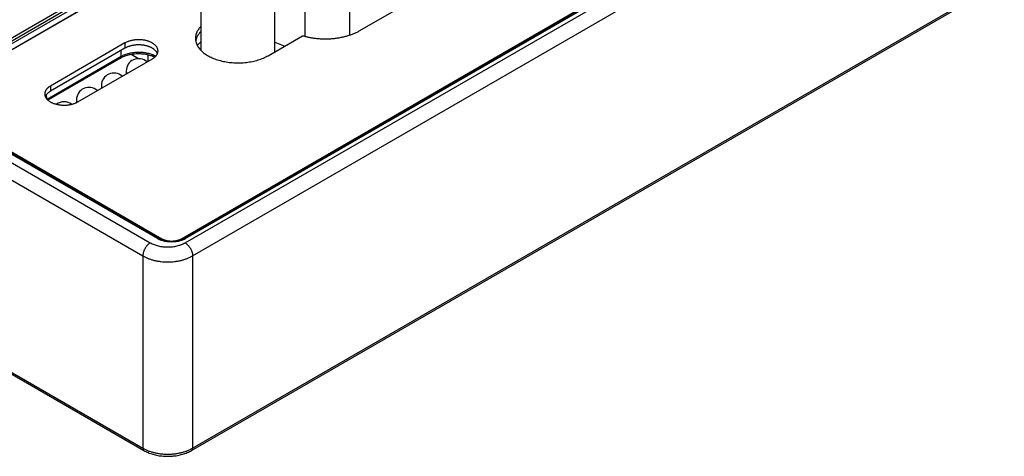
# Model space of a CAD drawing. Header units: inches. Extents: x 0 to 34, y 0 to 22.
# Tile 105 of 124: x 28.6 to 31.4, y 11.7 to 12.9. Entities that reach past the tile are written whole.
import ezdxf

# ---------------------------------------------------------------- set-up
doc = ezdxf.new("R2010")
doc.units = ezdxf.units.IN
doc.header["$LTSCALE"] = 1.87
doc.header["$MEASUREMENT"] = 0
doc.layers.get('0').update_dxf_attribs({"linetype": 'CONTINUOUS'})

msp = doc.modelspace()

# ---------------------------------------------------------------- linework, layer by layer
at = {"color": 7, "linetype": 'CONTINUOUS'}
for p, q in [((21.4953, 16.0077), (28.9308, 11.7145)), ((21.4984, 16.001), (28.9339, 11.7079)), ((30.0816, 13.7611), (28.2994, 12.7321)), ((28.3174, 12.7347), (30.0816, 13.7534)), ((28.3209, 12.7288), (30.0816, 13.7454)), ((28.3211, 12.7124), (30.0816, 13.7289)), ((30.0816, 13.7274), (28.334, 12.7183)), ((29.0405, 12.3104), (31.3248, 13.6293)), ((31.3383, 13.6323), (29.0495, 12.3108)), ((29.051, 12.2988), (31.3612, 13.6327)), ((31.3408, 13.6321), (29.052, 12.3106)), ((29.0722, 12.2616), (31.3825, 13.5955)), ((29.5484, 12.9026), (29.8594, 13.0822)), ((29.0691, 11.7079), (31.3625, 13.032)), ((29.0722, 11.7145), (31.3656, 13.0387)), ((29.5202, 12.89), (29.5202, 13.034)), ((29.0967, 12.8458), (29.0967, 13.0122)), ((29.3067, 12.8423), (29.3067, 13.0122)), ((29.393, 12.8859), (29.393, 13.0272)), ((28.8798, 12.8672), (28.6677, 12.7447)), ((28.8798, 12.8672), (28.8798, 12.8525)), ((29.2873, 12.8311), (29.3856, 12.8879)), ((29.3067, 12.8696), (29.3346, 12.8585)), ((28.8798, 12.8525), (28.6677, 12.73)), ((28.8692, 12.8287), (28.869, 12.8462)), ((28.9184, 12.8226), (28.898, 12.8344)), ((28.8692, 12.8287), (28.6583, 12.7069)), ((28.8671, 12.8239), (28.6606, 12.7047)), ((28.7456, 12.6997), (28.9578, 12.8222)), ((28.946, 12.8154), (28.946, 12.8332)), ((28.8834, 12.7872), (28.8834, 12.7795)), ((28.6677, 12.7447), (28.6677, 12.73)), ((28.8127, 12.7464), (28.8127, 12.7386)), ((28.2375, 12.7113), (28.952, 12.2988)), ((28.6571, 12.7083), (28.6569, 12.7211)), ((28.742, 12.7055), (28.742, 12.6978)), ((28.2163, 12.6742), (28.9308, 12.2616)), ((28.9728, 12.3106), (28.3174, 12.689)), ((28.9752, 12.3108), (28.3199, 12.6892)), ((28.334, 12.6862), (28.9848, 12.3104)), ((28.9848, 12.3104), (28.9848, 12.3065)), ((29.0405, 12.3104), (29.0405, 12.3067)), ((28.9308, 12.2616), (28.9308, 11.7145)), ((29.0722, 12.2616), (29.0722, 11.7145))]:
    msp.add_line(p, q, dxfattribs=at)
msp.add_lwpolyline([(28.9339, 11.7079), (28.9367, 11.7064), (28.9397, 11.7048), (28.9428, 11.7033), (28.946, 11.702), (28.9492, 11.7007), (28.9525, 11.6994), (28.9559, 11.6983), (28.9594, 11.6973), (28.9628, 11.6963), (28.9664, 11.6954), (28.97, 11.6947), (28.9736, 11.694), (28.9772, 11.6933), (28.9809, 11.6928), (28.9846, 11.6924), (28.9884, 11.692), (28.9921, 11.6918), (28.9959, 11.6916), (28.9996, 11.6915), (29.0034, 11.6915), (29.0072, 11.6916), (29.0109, 11.6918), (29.0147, 11.692), (29.0184, 11.6924), (29.0221, 11.6928), (29.0258, 11.6933), (29.0295, 11.694), (29.0331, 11.6947), (29.0367, 11.6954), (29.0402, 11.6963), (29.0437, 11.6973), (29.0471, 11.6983), (29.0505, 11.6994), (29.0538, 11.7007), (29.0571, 11.702), (29.0603, 11.7033), (29.0634, 11.7048), (29.0664, 11.7063), (29.0691, 11.7079)], dxfattribs=at)
for centre, radius, start, end in [((28.9188, 12.7872), 0.0354, 47.7579, 180), ((28.8481, 12.7464), 0.0354, 47.7583, 180), ((28.8952, 12.7795), 0.0118, 180.0002, 181.2967), ((28.7774, 12.7055), 0.0354, 47.7587, 180), ((28.8245, 12.7386), 0.0118, 180.0002, 181.2954), ((28.7067, 12.6647), 0.0354, 52.693, 127.3131), ((28.7538, 12.6978), 0.0118, 180.0002, 180.3951)]:
    msp.add_arc(centre, radius, start, end, dxfattribs=at)
for points, knots in [([(29.0966, 12.9154), (29.0954, 12.9141), (29.0929, 12.9115), (29.0897, 12.9073), (29.0869, 12.903), (29.085, 12.8994), (29.0837, 12.8964), (29.0828, 12.8942), (29.0821, 12.8919), (29.0816, 12.8897), (29.0811, 12.8874), (29.0808, 12.8851), (29.0806, 12.8829), (29.0806, 12.8813), (29.0806, 12.8806)], [0, 0, 0, 0, 0.1389, 0.272746, 0.40192, 0.526936, 0.588098, 0.64847, 0.708149, 0.767241, 0.825855, 0.884107, 0.942115, 1, 1, 1, 1]), ([(29.0966, 12.9007), (29.0956, 12.8997), (29.0936, 12.8976), (29.0909, 12.8943), (29.0885, 12.8909), (29.0864, 12.8875), (29.0846, 12.884), (29.0832, 12.8804), (29.082, 12.8769), (29.0815, 12.8744), (29.0812, 12.8732)], [0, 0, 0, 0, 0.136981, 0.269948, 0.399119, 0.524773, 0.647252, 0.766964, 0.884374, 1, 1, 1, 1]), ([(29.3856, 12.8879), (29.3889, 12.8869), (29.3956, 12.8851), (29.4059, 12.8829), (29.4165, 12.8811), (29.4273, 12.8799), (29.4382, 12.8791), (29.4492, 12.8788), (29.4602, 12.8791), (29.4711, 12.8798), (29.4819, 12.881), (29.4925, 12.8827), (29.5028, 12.8849), (29.5128, 12.8876), (29.5224, 12.8907), (29.5316, 12.8942), (29.5402, 12.8981), (29.5457, 12.901), (29.5484, 12.9026)], [0, 0, 0, 0, 0.061692, 0.12468, 0.188729, 0.253587, 0.318993, 0.38468, 0.450377, 0.515812, 0.580716, 0.644829, 0.707898, 0.769687, 0.829975, 0.888566, 0.945288, 1, 1, 1, 1]), ([(28.9739, 12.8447), (28.9739, 12.845), (28.9739, 12.8458), (28.9738, 12.847), (28.9736, 12.8482), (28.9733, 12.8493), (28.973, 12.8505), (28.9725, 12.852), (28.9716, 12.8539), (28.9702, 12.8562), (28.9689, 12.8579), (28.9677, 12.8593), (28.9664, 12.8607), (28.9646, 12.8624), (28.9622, 12.8643), (28.9596, 12.8661), (28.9568, 12.8678), (28.9538, 12.8693), (28.9505, 12.8707), (28.9471, 12.872), (28.9436, 12.8731), (28.9399, 12.8741), (28.9361, 12.8749), (28.9322, 12.8756), (28.9282, 12.876), (28.9242, 12.8764), (28.9202, 12.8765), (28.9161, 12.8765), (28.9121, 12.8763), (28.9081, 12.8759), (28.9041, 12.8754), (28.9003, 12.8747), (28.8965, 12.8738), (28.8928, 12.8728), (28.8893, 12.8716), (28.886, 12.8703), (28.8828, 12.8688), (28.8808, 12.8677), (28.8798, 12.8672)], [0, 0, 0, 0, 0.010653, 0.021335, 0.032074, 0.042898, 0.053833, 0.064905, 0.087541, 0.110982, 0.135359, 0.147935, 0.160779, 0.187294, 0.214946, 0.243746, 0.273675, 0.304698, 0.336757, 0.369782, 0.403686, 0.438371, 0.47373, 0.509646, 0.545997, 0.582656, 0.619492, 0.656373, 0.693164, 0.729735, 0.765955, 0.801699, 0.836845, 0.871282, 0.904903, 0.937615, 0.969336, 1, 1, 1, 1]), ([(29.0806, 12.8806), (29.0806, 12.8797), (29.0806, 12.878), (29.0809, 12.8754), (29.0813, 12.8729), (29.0818, 12.8703), (29.0826, 12.8678), (29.0835, 12.8652), (29.0845, 12.8627), (29.0862, 12.8594), (29.0886, 12.8553), (29.0922, 12.8506), (29.0963, 12.846), (29.101, 12.8416), (29.1062, 12.8374), (29.112, 12.8335), (29.1182, 12.8298), (29.1249, 12.8264), (29.132, 12.8233), (29.1394, 12.8205), (29.1473, 12.818), (29.1554, 12.8159), (29.1637, 12.8141), (29.1723, 12.8127), (29.181, 12.8116), (29.1898, 12.8109), (29.1987, 12.8106), (29.2076, 12.8107), (29.2165, 12.8111), (29.2253, 12.8119), (29.2339, 12.8131), (29.2424, 12.8147), (29.2507, 12.8166), (29.2587, 12.8188), (29.2664, 12.8214), (29.2738, 12.8243), (29.2807, 12.8275), (29.2852, 12.8299), (29.2873, 12.8311)], [0, 0, 0, 0, 0.010653, 0.021335, 0.032074, 0.042898, 0.053833, 0.064905, 0.076137, 0.08755, 0.11099, 0.135368, 0.160781, 0.187296, 0.214948, 0.243747, 0.273677, 0.304699, 0.336759, 0.369784, 0.403688, 0.438373, 0.473731, 0.509647, 0.545998, 0.582657, 0.619493, 0.656373, 0.693165, 0.729736, 0.765956, 0.801699, 0.836846, 0.871282, 0.904903, 0.937615, 0.969336, 1, 1, 1, 1]), ([(29.0966, 12.8707), (29.0956, 12.8699), (29.0918, 12.8666), (29.0882, 12.863), (29.0858, 12.8602)], [0, 0, 0, 0, 0.2591, 1, 1, 1, 1]), ([(28.9646, 12.827), (28.9629, 12.8278), (28.9592, 12.8293), (28.9536, 12.8312), (28.9475, 12.8329), (28.9413, 12.8342), (28.9348, 12.8352), (28.9282, 12.8359), (28.9214, 12.8362), (28.9147, 12.8361), (28.908, 12.8358), (28.9014, 12.835), (28.895, 12.8339), (28.8887, 12.8325), (28.8828, 12.8308), (28.8772, 12.8288), (28.872, 12.8266), (28.8687, 12.8248), (28.8671, 12.8239)], [0, 0, 0, 0, 0.057161, 0.116909, 0.178876, 0.242674, 0.307901, 0.374143, 0.440977, 0.507979, 0.574721, 0.640778, 0.705729, 0.769163, 0.83068, 0.889896, 0.946448, 1, 1, 1, 1]), ([(28.9671, 12.8294), (28.9655, 12.8303), (28.962, 12.832), (28.9564, 12.8343), (28.9506, 12.8362), (28.9444, 12.8378), (28.938, 12.839), (28.9314, 12.8399), (28.9247, 12.8404), (28.9179, 12.8406), (28.9112, 12.8403), (28.9045, 12.8397), (28.8979, 12.8387), (28.8916, 12.8374), (28.8855, 12.8357), (28.8797, 12.8337), (28.8743, 12.8314), (28.8708, 12.8296), (28.8692, 12.8287)], [0, 0, 0, 0, 0.05637, 0.115147, 0.176084, 0.238885, 0.303213, 0.368698, 0.434949, 0.501558, 0.568114, 0.634203, 0.699422, 0.763384, 0.825728, 0.886126, 0.944293, 1, 1, 1, 1]), ([(28.9724, 12.8373), (28.9721, 12.838), (28.9715, 12.8394), (28.9703, 12.8414), (28.9689, 12.8433), (28.9672, 12.8452), (28.9653, 12.8471), (28.9633, 12.8488), (28.961, 12.8505), (28.9586, 12.852), (28.956, 12.8535), (28.9532, 12.8549), (28.9503, 12.8561), (28.9472, 12.8573), (28.944, 12.8583), (28.9407, 12.8592), (28.9373, 12.86), (28.9338, 12.8606), (28.9303, 12.8611), (28.9267, 12.8615), (28.923, 12.8617), (28.9194, 12.8618), (28.9157, 12.8618), (28.9121, 12.8616), (28.9085, 12.8612), (28.9049, 12.8608), (28.9014, 12.8602), (28.898, 12.8595), (28.8947, 12.8586), (28.8914, 12.8576), (28.8883, 12.8565), (28.8853, 12.8553), (28.8825, 12.8539), (28.8807, 12.853), (28.8798, 12.8525)], [0, 0, 0, 0, 0.021985, 0.044681, 0.068191, 0.092594, 0.117947, 0.144285, 0.171622, 0.199953, 0.22926, 0.259507, 0.290648, 0.322625, 0.35537, 0.388805, 0.422849, 0.457411, 0.492397, 0.527709, 0.563246, 0.598903, 0.634578, 0.670164, 0.705559, 0.740661, 0.775369, 0.809589, 0.843229, 0.876203, 0.908433, 0.939849, 0.970388, 1, 1, 1, 1]), ([(28.9578, 12.8222), (28.959, 12.8229), (28.9608, 12.824), (28.9631, 12.8257), (28.9651, 12.8274), (28.967, 12.8291), (28.9686, 12.831), (28.9697, 12.8325), (28.9707, 12.8339), (28.9716, 12.8354), (28.9723, 12.8369), (28.9729, 12.8384), (28.9733, 12.84), (28.9737, 12.8415), (28.9739, 12.8431), (28.9739, 12.8441), (28.9739, 12.8447)], [0, 0, 0, 0, 0.148536, 0.219939, 0.289409, 0.422571, 0.486407, 0.548495, 0.608941, 0.667873, 0.725447, 0.781843, 0.837265, 0.891937, 0.946097, 1, 1, 1, 1]), ([(28.8671, 12.8239), (28.8673, 12.824), (28.8676, 12.8243), (28.8681, 12.8247), (28.8684, 12.8252), (28.8687, 12.8258), (28.869, 12.8264), (28.8691, 12.8271), (28.8692, 12.8279), (28.8692, 12.8284), (28.8692, 12.8287)], [0, 0, 0, 0, 0.107501, 0.217118, 0.330767, 0.450019, 0.576029, 0.709527, 0.850851, 1, 1, 1, 1]), ([(28.8834, 12.7872), (28.8834, 12.7869), (28.8834, 12.7863), (28.8835, 12.7854), (28.8837, 12.7846), (28.884, 12.7834), (28.8845, 12.782), (28.8851, 12.7809), (28.8854, 12.7804)], [0, 0, 0, 0, 0.120715, 0.241864, 0.36387, 0.487145, 0.738883, 1, 1, 1, 1]), ([(28.6677, 12.7447), (28.6665, 12.744), (28.6647, 12.7428), (28.6624, 12.7412), (28.6604, 12.7395), (28.6585, 12.7377), (28.6568, 12.7358), (28.6557, 12.7344), (28.6548, 12.7329), (28.6539, 12.7314), (28.6532, 12.7299), (28.6526, 12.7284), (28.6521, 12.7269), (28.6518, 12.7253), (28.6516, 12.7237), (28.6516, 12.7227), (28.6516, 12.7222)], [0, 0, 0, 0, 0.148536, 0.219939, 0.289409, 0.422571, 0.486407, 0.548495, 0.608941, 0.667873, 0.725447, 0.781843, 0.837265, 0.891937, 0.946097, 1, 1, 1, 1]), ([(28.6516, 12.7222), (28.6516, 12.7218), (28.6516, 12.721), (28.6517, 12.7198), (28.6519, 12.7187), (28.6521, 12.7175), (28.6525, 12.7163), (28.653, 12.7148), (28.6539, 12.7129), (28.6552, 12.7107), (28.6566, 12.7089), (28.6577, 12.7075), (28.6591, 12.7061), (28.6608, 12.7044), (28.6632, 12.7025), (28.6658, 12.7008), (28.6687, 12.6991), (28.6717, 12.6975), (28.675, 12.6961), (28.6784, 12.6948), (28.6819, 12.6937), (28.6856, 12.6927), (28.6894, 12.6919), (28.6933, 12.6913), (28.6973, 12.6908), (28.7013, 12.6905), (28.7053, 12.6903), (28.7094, 12.6904), (28.7134, 12.6906), (28.7174, 12.6909), (28.7214, 12.6915), (28.7252, 12.6922), (28.729, 12.693), (28.7326, 12.6941), (28.7361, 12.6952), (28.7395, 12.6966), (28.7427, 12.698), (28.7447, 12.6991), (28.7456, 12.6997)], [0, 0, 0, 0, 0.010653, 0.021335, 0.032074, 0.042898, 0.053833, 0.064905, 0.087541, 0.110982, 0.135359, 0.147935, 0.160779, 0.187294, 0.214946, 0.243746, 0.273675, 0.304698, 0.336757, 0.369782, 0.403686, 0.438371, 0.47373, 0.509646, 0.545997, 0.582656, 0.619492, 0.656373, 0.693164, 0.729735, 0.765955, 0.801699, 0.836845, 0.871282, 0.904903, 0.937615, 0.969336, 1, 1, 1, 1]), ([(28.6677, 12.73), (28.6668, 12.7295), (28.6651, 12.7284), (28.6627, 12.7267), (28.6605, 12.7249), (28.6585, 12.723), (28.6568, 12.7211), (28.6553, 12.7191), (28.654, 12.717), (28.6533, 12.7155), (28.653, 12.7148)], [0, 0, 0, 0, 0.142325, 0.279518, 0.411533, 0.538428, 0.660369, 0.777644, 0.89067, 1, 1, 1, 1]), ([(28.8127, 12.7464), (28.8127, 12.7461), (28.8127, 12.7455), (28.8128, 12.7446), (28.8129, 12.7437), (28.8132, 12.7426), (28.8138, 12.7412), (28.8144, 12.7401), (28.8147, 12.7395)], [0, 0, 0, 0, 0.120716, 0.241864, 0.363871, 0.487145, 0.738883, 1, 1, 1, 1]), ([(28.742, 12.7055), (28.742, 12.7052), (28.742, 12.7047), (28.7421, 12.7038), (28.7422, 12.7029), (28.7425, 12.7018), (28.7431, 12.7004), (28.7436, 12.6993), (28.744, 12.6987)], [0, 0, 0, 0, 0.120753, 0.241935, 0.363967, 0.487256, 0.738977, 1, 1, 1, 1]), ([(28.9728, 12.3106), (28.9729, 12.3106), (28.9731, 12.3108), (28.9734, 12.3109), (28.9738, 12.311), (28.9741, 12.311), (28.9744, 12.3111), (28.9747, 12.311), (28.975, 12.3109), (28.9752, 12.3109), (28.9752, 12.3108)], [0, 0, 0, 0, 0.14861, 0.289505, 0.42273, 0.54865, 0.668007, 0.781943, 0.89199, 1, 1, 1, 1]), ([(29.052, 12.3106), (29.0507, 12.3098), (29.0479, 12.3084), (29.0435, 12.3065), (29.0388, 12.3049), (29.0338, 12.3035), (29.0286, 12.3024), (29.0233, 12.3017), (29.0179, 12.3012), (29.0124, 12.3011), (29.0069, 12.3012), (29.0015, 12.3017), (28.9961, 12.3024), (28.991, 12.3035), (28.986, 12.3049), (28.9813, 12.3065), (28.9769, 12.3084), (28.9741, 12.3098), (28.9728, 12.3106)], [0, 0, 0, 0, 0.055839, 0.11418, 0.174784, 0.237354, 0.301549, 0.366993, 0.433283, 0.5, 0.566717, 0.633007, 0.698451, 0.762646, 0.825216, 0.88582, 0.944161, 1, 1, 1, 1]), ([(28.9752, 12.3108), (28.9765, 12.3101), (28.979, 12.3088), (28.9831, 12.307), (28.9875, 12.3055), (28.9922, 12.3043), (28.997, 12.3033), (29.0021, 12.3025), (29.0072, 12.3021), (29.0124, 12.302), (29.0176, 12.3021), (29.0227, 12.3025), (29.0277, 12.3033), (29.0326, 12.3043), (29.0372, 12.3055), (29.0416, 12.307), (29.0457, 12.3088), (29.0483, 12.3101), (29.0495, 12.3108)], [0, 0, 0, 0, 0.054735, 0.112462, 0.172839, 0.235478, 0.299963, 0.365852, 0.432688, 0.5, 0.567312, 0.634148, 0.700037, 0.764522, 0.827161, 0.887538, 0.945265, 1, 1, 1, 1]), ([(28.9848, 12.3104), (28.9858, 12.3099), (28.9877, 12.3088), (28.9908, 12.3075), (28.9941, 12.3064), (28.9976, 12.3054), (29.0013, 12.3047), (29.005, 12.3041), (29.0088, 12.3038), (29.0127, 12.3037), (29.0165, 12.3038), (29.0203, 12.3041), (29.0241, 12.3047), (29.0277, 12.3054), (29.0312, 12.3064), (29.0345, 12.3075), (29.0376, 12.3088), (29.0396, 12.3099), (29.0405, 12.3104)], [0, 0, 0, 0, 0.055839, 0.11418, 0.174784, 0.237354, 0.301549, 0.366993, 0.433282, 0.5, 0.566717, 0.633007, 0.69845, 0.762646, 0.825216, 0.88582, 0.944161, 1, 1, 1, 1]), ([(29.052, 12.3106), (29.0519, 12.3106), (29.0517, 12.3108), (29.0513, 12.3109), (29.051, 12.311), (29.0507, 12.311), (29.0504, 12.3111), (29.0501, 12.311), (29.0498, 12.3109), (29.0496, 12.3109), (29.0495, 12.3108)], [0, 0, 0, 0, 0.14861, 0.289505, 0.42273, 0.54865, 0.668007, 0.781943, 0.89199, 1, 1, 1, 1]), ([(28.952, 12.2988), (28.9513, 12.2984), (28.9499, 12.2974), (28.9478, 12.2959), (28.9458, 12.2941), (28.9438, 12.2921), (28.9419, 12.29), (28.9401, 12.2877), (28.9384, 12.2853), (28.9369, 12.2827), (28.9355, 12.2801), (28.9343, 12.2774), (28.9332, 12.2747), (28.9323, 12.272), (28.9316, 12.2693), (28.9312, 12.2667), (28.9309, 12.2641), (28.9308, 12.2624), (28.9308, 12.2616)], [0, 0, 0, 0, 0.055934, 0.1144, 0.175151, 0.237883, 0.302243, 0.367845, 0.434277, 0.501107, 0.567898, 0.634214, 0.699626, 0.763726, 0.826132, 0.886499, 0.944534, 1, 1, 1, 1]), ([(28.952, 12.2988), (28.9537, 12.2978), (28.9572, 12.296), (28.9627, 12.2936), (28.9686, 12.2916), (28.9748, 12.2899), (28.9813, 12.2886), (28.9879, 12.2876), (28.9947, 12.2871), (29.0015, 12.2869), (29.0084, 12.2871), (29.0152, 12.2876), (29.0218, 12.2886), (29.0283, 12.2899), (29.0335, 12.2913), (29.0375, 12.2927), (29.0404, 12.2937), (29.0432, 12.2949), (29.0459, 12.2961), (29.0485, 12.2974), (29.0502, 12.2983), (29.051, 12.2988)], [0, 0, 0, 0, 0.055837, 0.114176, 0.174778, 0.237346, 0.301539, 0.366981, 0.433269, 0.499985, 0.5667, 0.632989, 0.698431, 0.762624, 0.825192, 0.855762, 0.885802, 0.915276, 0.944151, 0.9724, 1, 1, 1, 1]), ([(29.051, 12.2988), (29.0517, 12.2984), (29.0532, 12.2974), (29.0553, 12.2959), (29.0573, 12.2941), (29.0593, 12.2921), (29.0612, 12.29), (29.063, 12.2877), (29.0646, 12.2853), (29.0662, 12.2827), (29.0676, 12.2801), (29.0688, 12.2774), (29.0699, 12.2747), (29.0708, 12.272), (29.0714, 12.2693), (29.0719, 12.2667), (29.0722, 12.2641), (29.0723, 12.2624), (29.0722, 12.2616)], [0, 0, 0, 0, 0.055934, 0.1144, 0.175151, 0.237883, 0.302243, 0.367845, 0.434277, 0.501107, 0.567898, 0.634214, 0.699626, 0.763726, 0.826132, 0.886499, 0.944534, 1, 1, 1, 1]), ([(28.9308, 12.2616), (28.9332, 12.2602), (28.9369, 12.2583), (28.942, 12.256), (28.946, 12.2543), (28.9502, 12.2528), (28.9559, 12.2509), (28.9633, 12.2488), (28.9726, 12.2469), (28.9821, 12.2455), (28.9918, 12.2447), (29.0015, 12.2444), (29.0113, 12.2447), (29.021, 12.2455), (29.0305, 12.2469), (29.0397, 12.2488), (29.0472, 12.2509), (29.0529, 12.2528), (29.0571, 12.2543), (29.0611, 12.256), (29.0662, 12.2583), (29.0699, 12.2602), (29.0722, 12.2616)], [0, 0, 0, 0, 0.055921, 0.084826, 0.114321, 0.144375, 0.174954, 0.237519, 0.30169, 0.367095, 0.433337, 0.5, 0.566664, 0.632906, 0.69831, 0.762481, 0.825047, 0.855625, 0.885679, 0.915174, 0.944079, 1, 1, 1, 1]), ([(28.9308, 11.7145), (28.9332, 11.7132), (28.9369, 11.7112), (28.942, 11.7089), (28.946, 11.7073), (28.9502, 11.7058), (28.9559, 11.7039), (28.9633, 11.7018), (28.9726, 11.6999), (28.9821, 11.6986), (28.9918, 11.6977), (29.0015, 11.6974), (29.0113, 11.6977), (29.021, 11.6986), (29.0305, 11.6999), (29.0397, 11.7018), (29.0472, 11.7039), (29.0529, 11.7058), (29.0571, 11.7073), (29.0611, 11.7089), (29.0662, 11.7112), (29.0699, 11.7132), (29.0722, 11.7145)], [0, 0, 0, 0, 0.055879, 0.084769, 0.114253, 0.1443, 0.174874, 0.237441, 0.301623, 0.367046, 0.433311, 0.5, 0.56669, 0.632954, 0.698377, 0.762559, 0.825126, 0.8557, 0.885747, 0.915231, 0.944121, 1, 1, 1, 1]), ([(28.9308, 11.7145), (28.9308, 11.7142), (28.9309, 11.7134), (28.931, 11.7123), (28.9313, 11.7114), (28.9317, 11.7105), (28.9321, 11.7096), (28.9326, 11.7089), (28.9332, 11.7083), (28.9337, 11.708), (28.9339, 11.7079)], [0, 0, 0, 0, 0.148048, 0.288505, 0.421452, 0.547286, 0.666755, 0.780987, 0.891473, 1, 1, 1, 1]), ([(29.0722, 11.7145), (29.0722, 11.7142), (29.0722, 11.7134), (29.072, 11.7123), (29.0718, 11.7114), (29.0714, 11.7105), (29.071, 11.7096), (29.0705, 11.7089), (29.0698, 11.7083), (29.0694, 11.708), (29.0691, 11.7079)], [0, 0, 0, 0, 0.148048, 0.288505, 0.421452, 0.547286, 0.666755, 0.780987, 0.891473, 1, 1, 1, 1])]:
    msp.add_open_spline(points, degree=3, knots=knots, dxfattribs=at)

doc.saveas('drawing.dxf')
